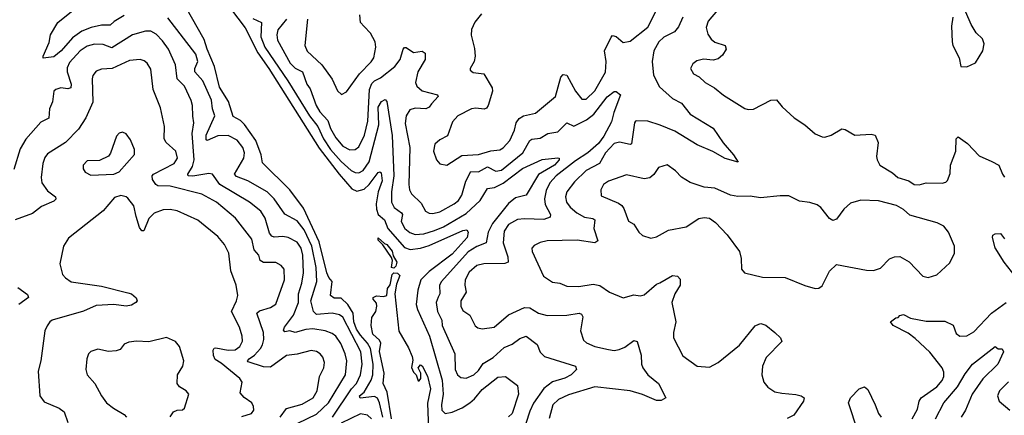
# Model space of a CAD drawing. Extents: x 1550320 to 1685906, y 509093 to 640511.
# Tile 18 of 256: x 1576582 to 1582168, y 521775 to 524022. Entities that reach past the tile are written whole.
import ezdxf

# ---------------------------------------------------------------- set-up
doc = ezdxf.new("R2010")
doc.units = 0

msp = doc.modelspace()

# ---------------------------------------------------------------- linework, layer by layer
at = {"layer": '0CON20XD'}
for points in [[(1577729.7, 524149.7), (1577860.4, 523975), (1577932.6, 523832.6), (1577994.2, 523745), (1578281.3, 523291.3), (1578393.9, 523143.9), (1578465, 523061.3), (1578495, 523047.7), (1578535, 523059.8), (1578564.3, 523085), (1578615, 523153.3), (1578625, 523158.1), (1578632.7, 523152.7), (1578637.1, 523107.1), (1578615.5, 523045), (1578604.5, 522975), (1578605.2, 522945), (1578614.8, 522915), (1578650.7, 522885), (1578669.2, 522835), (1578765, 522727.2), (1578797.2, 522717.2), (1578856, 522724), (1578905, 522738.4), (1579095, 522824.6), (1579117.8, 522827.8), (1579125.7, 522815.7), (1579119.3, 522785), (1579035, 522689.2), (1578905, 522591.6), (1578857.4, 522545), (1578839.7, 522485), (1578831.8, 522405), (1578838.3, 522375), (1578906.5, 522225), (1578977.7, 521975), (1578984.8, 521895.2), (1578974.7, 521834.7), (1578976.9, 521805), (1578995, 521785.8), (1579035, 521793.8), (1579091.8, 521818.2), (1579134.4, 521845.6), (1579162.3, 521867.8), (1579205, 521921.8), (1579295, 521991.5), (1579337.5, 521995), (1579406, 521945), (1579411.4, 521895), (1579376.2, 521785), (1579355, 521765.6)], [(1577175, 524044.7), (1577118.3, 524011.7), (1577095, 523990.4), (1577045, 523990.8), (1576987.2, 523977.2), (1576934.1, 523955.9), (1576881.3, 523918.7), (1576816.8, 523845), (1576775, 523810.8), (1576715, 523803.8), (1576713.9, 523813.9), (1576748.8, 523891.2), (1576756.2, 523935), (1576798.1, 524005), (1576885.2, 524074.8)], [(1578641.9, 521765), (1578623.7, 521845), (1578611.7, 521871.7), (1578595, 521882.2), (1578512.3, 521872.3), (1578508.8, 521885), (1578535, 521906.8), (1578576.3, 521975), (1578585.9, 522004.1), (1578587.7, 522065), (1578571.6, 522155), (1578555.2, 522185), (1578515, 522230), (1578493.2, 522265), (1578478.1, 522305), (1578472.9, 522355), (1578444.1, 522405), (1578405, 522440.2), (1578365, 522440), (1578344.5, 522455), (1578353.8, 522535), (1578335, 522557.5), (1578324.5, 522584.5), (1578279.8, 522759.8), (1578191.4, 522951.4), (1578114.1, 523055), (1577959.5, 523209.5), (1577952, 523255), (1577922.2, 523335), (1577857, 523427), (1577835, 523449.7), (1577792.1, 523472.1), (1577766.1, 523556.1), (1577715, 523639.1), (1577686.7, 523755), (1577644.9, 523854.9), (1577628.9, 523908.9), (1577525, 524093.2)], [(1579200.6, 524055), (1579163.2, 524006.8), (1579143.9, 523965), (1579143.3, 523933.3), (1579162.7, 523857.3), (1579165.6, 523815), (1579160, 523785), (1579136.7, 523745), (1579137.5, 523735), (1579155, 523722), (1579215, 523714.2), (1579262.7, 523635), (1579264.6, 523615), (1579238.9, 523535), (1579230, 523520), (1579217.2, 523512.8), (1579168.9, 523518.9), (1579145, 523515.9), (1579066.9, 523475), (1579037.9, 523442.1), (1579007.9, 523362.1), (1578965, 523338.6), (1578937.5, 523315), (1578929.5, 523275), (1578945.6, 523225), (1578965, 523203.5), (1579005, 523195.6), (1579089.1, 523250.9), (1579185, 523255.8), (1579255, 523277.2), (1579305, 523282.2), (1579325, 523293.1), (1579361.8, 523335), (1579389.2, 523395), (1579398, 523435), (1579415, 523459.6), (1579440, 523475), (1579508.6, 523491.4), (1579620.5, 523585), (1579652.5, 523695), (1579665, 523710), (1579686.3, 523706.3), (1579735, 523615.7), (1579770.5, 523570.5), (1579795, 523570.9), (1579845, 523618.5), (1579905, 523723.3), (1579908.2, 523785), (1579899.1, 523845), (1579936.8, 523923.2), (1579945, 523931.2), (1579965, 523925.6), (1580005, 523891.5), (1580045, 523899.2), (1580145, 523979.1), (1580208.9, 524105)], [(1580540.5, 524075), (1580487.7, 524012.3), (1580476.4, 523976.4), (1580485, 523940), (1580505, 523910.5), (1580525, 523893.8), (1580583.8, 523875), (1580590, 523855), (1580569.2, 523820.8), (1580545, 523798.5), (1580515, 523791.5), (1580461.7, 523798.3), (1580423, 523787), (1580399.7, 523770.3), (1580388, 523745), (1580404.5, 523714.5), (1580437.3, 523697.3), (1580471.2, 523665), (1580524.2, 523635), (1580575, 523593.3), (1580695, 523516.9), (1580715, 523511.1), (1580745, 523513.3), (1580843.9, 523563.9), (1580875, 523565.8), (1580907, 523527), (1580975, 523464.3), (1581036.2, 523425), (1581095, 523372.9), (1581135, 523356.2), (1581150, 523355), (1581185, 523366), (1581245, 523402), (1581265, 523398), (1581320, 523365), (1581412.2, 523372.2), (1581435, 523366.2), (1581452.2, 523325), (1581442.5, 523245), (1581446, 523225), (1581462, 523195), (1581532.3, 523152.3), (1581563.3, 523125), (1581625, 523106), (1581655.8, 523085.8), (1581685, 523082.9), (1581725, 523095.8), (1581815, 523094.2), (1581835, 523098.8), (1581845, 523108.8), (1581860.9, 523149.1), (1581861.4, 523195), (1581892.2, 523275), (1581894, 523345), (1581905, 523356.7), (1581959.3, 523319.3), (1582025, 523249.2), (1582096.7, 523216.7), (1582135.5, 523195.5), (1582156.7, 523145), (1582168.3, 523128.3)], [(1578355.5, 521764.5), (1578464.3, 521925.7), (1578491.6, 521955), (1578515.6, 522005), (1578523.7, 522065), (1578516.5, 522135), (1578415, 522332.4), (1578395, 522345.8), (1578355.2, 522355.2), (1578265, 522348.2), (1578248, 522365), (1578234, 522425), (1578267.2, 522535), (1578262.7, 522615), (1578239.1, 522735), (1578195, 522828.1), (1578155, 522878.6), (1578085, 522917.5), (1578025, 523004.7), (1577985, 523043.3), (1577876.8, 523106.8), (1577811, 523131), (1577800.9, 523145), (1577852.7, 523235), (1577856.4, 523265), (1577848.4, 523295), (1577815, 523337.5), (1577763.6, 523363.6), (1577705, 523362.6), (1577645, 523335.6), (1577640.2, 523340.2), (1577638.9, 523365), (1577687.8, 523475), (1577675.7, 523515.8), (1577670.7, 523565), (1577619.7, 523675), (1577575.4, 523725), (1577575.3, 523745), (1577592.9, 523785), (1577580.8, 523825), (1577422.6, 524032.6)], [(1577905, 524028.3), (1577953.8, 524005), (1577950.3, 523925), (1577972.4, 523865), (1578101.9, 523675), (1578224.8, 523475), (1578273.8, 523415), (1578305, 523345.9), (1578344.8, 523285), (1578405, 523216.1), (1578462.7, 523165), (1578485, 523153.8), (1578505, 523152.6), (1578530.8, 523165), (1578564.4, 523215), (1578618.7, 523425), (1578615.8, 523525), (1578635, 523557.8), (1578655, 523569.2), (1578665, 523557.5), (1578694.9, 523364.9), (1578704.8, 523135.2), (1578690.7, 523045), (1578691.8, 522985), (1578705.4, 522955), (1578748.5, 522925), (1578752.4, 522915), (1578746, 522875), (1578766.2, 522835), (1578795, 522812.8), (1578825, 522802.5), (1578875, 522805.8), (1578935, 522824.8), (1578985, 522845.2), (1579115, 522920.4), (1579194.9, 522995.1), (1579235, 523063.6), (1579275, 523068.6), (1579325, 523092.7), (1579435, 523176.3), (1579545, 523227.1), (1579635, 523237.5), (1579642.5, 523235), (1579642, 523225), (1579616, 523195), (1579525, 523142.1), (1579455.3, 523024.7), (1579395, 523010.8), (1579355, 522977.4), (1579263.2, 522865), (1579239.6, 522815), (1579227.7, 522755), (1579175, 522733.3), (1579125, 522703.3), (1578975.2, 522534.8), (1578963.9, 522515), (1578965.3, 522465), (1578955.8, 522445.8), (1578944.8, 522415), (1578952.1, 522365), (1578976.1, 522315), (1578977.9, 522285), (1579051.1, 522125), (1579052.5, 522035), (1579065.6, 522005), (1579085, 521989.5), (1579115, 521985.4), (1579158.1, 522005), (1579185, 522029.5), (1579211.2, 522068.8), (1579267.1, 522102.9), (1579329.7, 522160.3), (1579375, 522178.5), (1579419.2, 522210.8), (1579455, 522224.6), (1579517.1, 522177.1), (1579535, 522134.2), (1579558.2, 522108.2), (1579735, 522054.2), (1579741.1, 522035), (1579709.6, 522005), (1579675, 521986.6), (1579605, 521964.3), (1579555, 521927.9), (1579496.1, 521843.9), (1579475, 521798.9), (1579431.8, 521665)], [(1578095, 524024.4), (1578046.4, 523963.7), (1578040.3, 523935), (1578044.2, 523905), (1578116.7, 523775), (1578145, 523746.7), (1578186.7, 523725), (1578211.1, 523655), (1578228.7, 523628.7), (1578263, 523535), (1578285, 523498.2), (1578329.9, 523449.9), (1578345, 523403.5), (1578375, 523350.4), (1578415, 523303.1), (1578455, 523281.8), (1578485, 523284.6), (1578505, 523299.6), (1578537.1, 523365), (1578557.1, 523445), (1578565.7, 523625), (1578580.3, 523659.7), (1578593.8, 523675), (1578627.7, 523692.3), (1578710.4, 523755), (1578740, 523795), (1578756.4, 523853.6), (1578765, 523864.2), (1578775, 523863.1), (1578815, 523835.5), (1578865, 523842.2), (1578882.4, 523832.4), (1578882.8, 523795), (1578840.6, 523725), (1578827.5, 523665), (1578835, 523644.4), (1578865, 523618.2), (1578952, 523595), (1578956.2, 523585), (1578917.1, 523542.9), (1578904.6, 523525.4), (1578885.4, 523514.6), (1578825, 523519.1), (1578795, 523509.4), (1578774.2, 523475.8), (1578767.7, 523432.3), (1578794.2, 523295), (1578789.7, 523085), (1578793.9, 523055), (1578805, 523032.2), (1578859.1, 522979.1), (1578883.3, 522935), (1578905, 522923.1), (1578925, 522920.7), (1578965, 522930.6), (1579046.5, 522975), (1579071.2, 522995), (1579090, 523025), (1579112.2, 523105), (1579140.7, 523159.3), (1579185, 523158.3), (1579235, 523186.1), (1579281.9, 523161.9), (1579315, 523167.6), (1579435.4, 523264.6), (1579475, 523336.1), (1579486.8, 523343.2), (1579535, 523348.2), (1579577.5, 523375), (1579635, 523385.6), (1579685, 523435.4), (1579725, 523416.6), (1579796.5, 523453.5), (1579838.4, 523485), (1579915, 523583.3), (1579955, 523613.6), (1579965, 523614.4), (1579990, 523595), (1579951.8, 523495), (1579938.7, 523441.3), (1579895, 523359.4), (1579865, 523317.9), (1579804.7, 523265), (1579735, 523220.2), (1579624.8, 523135), (1579589.3, 523095), (1579567.9, 523052.1), (1579558.9, 523005), (1579562.5, 522972.5), (1579592.1, 522915), (1579590.7, 522899.3), (1579555, 522887.1), (1579445, 522891.3), (1579405, 522887.3), (1579355, 522859.3), (1579329.6, 522820.4), (1579324.8, 522755), (1579351.8, 522675), (1579353.1, 522645), (1579333.3, 522636.7), (1579215, 522634.7), (1579175, 522625.8), (1579131.3, 522588.7), (1579109.7, 522545), (1579107.2, 522515), (1579114.6, 522475), (1579083.6, 522425), (1579084.3, 522394.3), (1579095, 522371.1), (1579134.6, 522344.6), (1579165, 522284), (1579181.3, 522271.3), (1579205, 522266.7), (1579274, 522276), (1579355, 522346.1), (1579445, 522386.9), (1579475, 522385.4), (1579525, 522355.4), (1579575, 522342.7), (1579685, 522343.9), (1579755, 522354.5), (1579768.6, 522348.6), (1579775.5, 522335), (1579763.1, 522255), (1579781.1, 522201.1), (1579796.5, 522186.5), (1579845, 522165.4), (1579921.5, 522148.5), (1579955, 522143.2), (1579981.9, 522148.1), (1580015, 522162.2), (1580065, 522200.6), (1580083.8, 522195), (1580106.8, 522116.8), (1580109.5, 522065), (1580116.7, 522045), (1580144.6, 522004.6), (1580205.6, 521955), (1580247.5, 521875), (1580220.5, 521859.5), (1580195, 521859.5), (1580115, 521893.6), (1580045, 521913.2), (1579845, 521936.2), (1579695, 521891.3), (1579638.1, 521865), (1579606.2, 521835), (1579586.3, 521756.3)], [(1578215.3, 524025), (1578199.6, 523875), (1578213.4, 523843.4), (1578295.2, 523765.2), (1578354.7, 523684.7), (1578385, 523616.7), (1578407, 523597), (1578435, 523611.2), (1578508.8, 523715), (1578575, 523782.1), (1578590, 523805), (1578602.7, 523865), (1578597.5, 523895), (1578572.5, 523945), (1578535, 523983.3), (1578516, 524006), (1578510.9, 524049.1)], [(1580344.6, 524035), (1580319.8, 523980.2), (1580297.3, 523952.7), (1580235, 523921.9), (1580207.5, 523895), (1580179.3, 523845), (1580169.2, 523785), (1580177.3, 523707.3), (1580210.5, 523640.5), (1580285, 523573.6), (1580336.7, 523546.7), (1580385.7, 523485), (1580515.4, 523405.4), (1580572.1, 523322.1), (1580632, 523255), (1580656.7, 523213.3), (1580583.7, 523233.7), (1580513.5, 523273.5), (1580425, 523311.2), (1580298.2, 523388.2), (1580215, 523422.8), (1580145, 523445.4), (1580083, 523447), (1580074.5, 523445.5), (1580068.6, 523435), (1580053.4, 523316.6), (1580045, 523312.7), (1579985, 523326.8), (1579955, 523318.4), (1579904.2, 523265), (1579871.8, 523205), (1579795, 523164.7), (1579729.6, 523100.4), (1579685, 523044), (1579677.7, 523015), (1579684.4, 522985.6), (1579705, 522957.3), (1579742.5, 522925), (1579785, 522900), (1579832.6, 522892.6), (1579844.5, 522885), (1579839.4, 522835), (1579861.9, 522765), (1579845, 522753.9), (1579745, 522769.6), (1579575, 522766.1), (1579535, 522756.2), (1579500.8, 522739.2), (1579487.5, 522725), (1579488.6, 522705), (1579552.9, 522565), (1579605, 522531.9), (1579646.7, 522525), (1579685, 522508), (1579754, 522506), (1579835, 522519.5), (1579872.6, 522512.6), (1579928.1, 522475), (1580005, 522442.7), (1580065, 522458.6), (1580102.6, 522452.6), (1580125, 522459.1), (1580195, 522519.4), (1580213.6, 522526.4), (1580285, 522568.1), (1580314.3, 522564.3), (1580327.7, 522547.7), (1580328.1, 522515), (1580298.9, 522465), (1580282.1, 522415), (1580304.6, 522305), (1580290, 522245), (1580290, 522215), (1580343.5, 522113.5), (1580425, 522054.3), (1580495, 522049.4), (1580545, 522074.4), (1580665, 522173.8), (1580755, 522282.5), (1580775, 522293.3), (1580785.9, 522295.9), (1580815, 522286.2), (1580866.2, 522246.2), (1580898, 522215), (1580905.8, 522195), (1580817.4, 522102.6), (1580795.5, 522055), (1580791.4, 522005), (1580803.2, 521963.2), (1580825, 521934), (1580865, 521908.6), (1580905, 521901.5), (1580985, 521893.1), (1581015.5, 521885.5), (1581031.2, 521875), (1581028.8, 521855), (1580974, 521775), (1580935, 521757.5)], [(1581876.4, 524036.4), (1581868.8, 523985), (1581872, 523895), (1581876.2, 523875), (1581911.2, 523805), (1581920, 523755), (1581955, 523753.3)], [(1581955, 523753.3), (1582005, 523777.5), (1582046, 523845), (1582054, 523885), (1582043, 523913), (1582007.7, 523947.7), (1581978.8, 523995), (1581950, 524065)], [(1578158.7, 521731.3), (1578265, 521782.4), (1578332.7, 521845), (1578429.5, 522005), (1578436.7, 522085), (1578428.2, 522125), (1578403.7, 522183.7), (1578375.4, 522225), (1578355, 522240), (1578315, 522254.7), (1578245, 522266.5), (1578205, 522262.7), (1578144.6, 522244.6), (1578115, 522254.4), (1578085, 522250), (1578077.7, 522257.7), (1578083.9, 522276.1), (1578135, 522344.6), (1578163.9, 522415), (1578162.7, 522465), (1578182.4, 522525), (1578191, 522585), (1578188.5, 522685), (1578178.6, 522725), (1578155, 522757.5), (1578105.2, 522785.2), (1578075, 522790.3), (1578025, 522785.8), (1578011.7, 522791.7), (1577999.5, 522809.5), (1577974.8, 522894.8), (1577948.8, 522935), (1577885.5, 522985.5), (1577716.2, 523085), (1577674.5, 523144.5), (1577655, 523148.9), (1577563.8, 523133.8), (1577538, 523135), (1577536.4, 523145), (1577561.8, 523188.2), (1577571.5, 523225), (1577560, 523375), (1577569.3, 523435), (1577563.7, 523473.7), (1577562.5, 523535), (1577555, 523562), (1577516.7, 523645), (1577475, 523685.6), (1577466.4, 523765), (1577425.3, 523855), (1577392.3, 523902.3), (1577355, 523939.6), (1577325, 523956.5), (1577295, 523957.1), (1577221.4, 523935), (1577105, 523861.8), (1577055, 523881.6), (1577006.5, 523883.5), (1576965, 523872), (1576925, 523845.4), (1576865, 523779.1), (1576851.5, 523748.5), (1576850.3, 523725), (1576874.1, 523655), (1576872.2, 523635), (1576855, 523628.5), (1576815, 523634.4), (1576786.7, 523625), (1576776.2, 523615), (1576768.2, 523555), (1576750.9, 523515), (1576747, 523463), (1576700.9, 523439.1), (1576616.4, 523343.6), (1576585, 523287.5), (1576548.9, 523171.1)], [(1578060, 521765), (1578095, 521814.6), (1578185, 521838.1), (1578246.8, 521875), (1578268.7, 521915), (1578283.1, 521995), (1578306.4, 522045), (1578310.9, 522075), (1578302.2, 522105), (1578285.6, 522125), (1578265, 522137.1), (1578235, 522142.7), (1578155, 522122.1), (1578095, 522113.9), (1578005, 522047.8), (1577965, 522051.1), (1577878.7, 522078.7), (1577874.5, 522085), (1577883.1, 522095), (1577913.5, 522116.5), (1577947.6, 522155), (1577959.5, 522175), (1577966.7, 522205), (1577965.7, 522245.7), (1577926.5, 522355), (1577941.3, 522368.7), (1578005, 522386.6), (1578035, 522405.7), (1578084.5, 522544.5), (1578081.5, 522605), (1578065.9, 522625.9), (1578035, 522642.7), (1577965, 522643.6), (1577945, 522654.2), (1577937.5, 522685), (1577912.1, 522715), (1577899.2, 522775), (1577805.2, 522895.2), (1577697.5, 522985), (1577615, 523030.9), (1577435, 523075.8), (1577365, 523078.5), (1577354.3, 523085), (1577335.5, 523115), (1577332.9, 523135), (1577340.5, 523145), (1577457.8, 523205), (1577477.5, 523235), (1577467.3, 523275), (1577412.2, 523325), (1577401.5, 523345), (1577403.3, 523415), (1577380.9, 523520.9), (1577338.5, 523625), (1577325, 523740), (1577305.7, 523775), (1577288.6, 523788.6), (1577265, 523796.4), (1577205, 523789.3), (1577105.8, 523744.2), (1577045, 523740), (1577015, 523730), (1576996.2, 523705), (1576992.3, 523685), (1576996.6, 523553.4), (1576956.6, 523463.4), (1576915, 523400), (1576842.2, 523325), (1576740.2, 523259.8), (1576725, 523238.8), (1576713.3, 523205), (1576703.1, 523125), (1576708.1, 523095), (1576739.5, 523049.5), (1576785.6, 523015), (1576787.4, 523002.6), (1576775, 522990.5), (1576705, 522960.5), (1576655, 522920.6), (1576555.4, 522884.6)], [(1576985, 523138.8), (1577115, 523143.8), (1577145, 523156.7), (1577233.2, 523256.8), (1577233.1, 523285), (1577209.7, 523339.7), (1577185, 523372.5), (1577165, 523382.5), (1577145, 523376.7), (1577130.3, 523359.7), (1577097.3, 523262.7), (1577085, 523246.7), (1577035, 523221.2), (1576965, 523219.2), (1576942, 523195), (1576942, 523175), (1576953.8, 523155), (1576985, 523138.8)], [(1581095, 522494.3), (1581115, 522497.5), (1581135, 522510), (1581175, 522593.8), (1581215, 522630.8), (1581385, 522598.5), (1581425, 522597.5), (1581465, 522610.6), (1581516.4, 522663.6), (1581544.4, 522674.4), (1581575, 522676.7), (1581627.3, 522647.3), (1581705, 522565.6), (1581735, 522557.8), (1581785, 522572.2), (1581858.3, 522641.7), (1581885.8, 522695), (1581885.8, 522735), (1581850, 522815), (1581825, 522848.6), (1581787.4, 522867.4), (1581632.4, 522912.4), (1581595, 522943.8), (1581555.8, 522965.8), (1581453.1, 522993.1), (1581352.8, 522997.2), (1581295, 522979.4), (1581257.1, 522945), (1581215, 522888.8), (1581195, 522881.2), (1581175, 522892), (1581127.5, 522955), (1581105, 522970), (1581065, 522984.4), (1581005, 522991.5), (1580945, 523020.9), (1580895, 523022.3), (1580785, 523009.7), (1580725, 523019.3), (1580655, 523017.1), (1580615, 523024.4), (1580525.5, 523065.5), (1580465, 523070), (1580385, 523097.5), (1580337, 523127), (1580302.7, 523162.7), (1580255, 523197.5), (1580205, 523182), (1580178.3, 523141.7), (1580156.2, 523123.8), (1580125, 523117.8), (1580025, 523141.1), (1579922, 523105), (1579893.3, 523085), (1579878.1, 523055), (1579881.2, 523021.2), (1579978.9, 522978.9), (1579997.3, 522967.2), (1580009.5, 522949.5), (1580035, 522878), (1580065, 522860.8), (1580095, 522814.4), (1580115, 522795.7), (1580161.7, 522781.7), (1580195, 522787.8), (1580263.3, 522826.7), (1580363.3, 522845), (1580435, 522892.9), (1580465, 522897.8), (1580495, 522894.4), (1580529.8, 522869.8), (1580595, 522799.2), (1580665.4, 522705.4), (1580675.6, 522665), (1580675.8, 522605), (1580694, 522585), (1580795, 522560.4), (1580925, 522557.5), (1581035, 522512.2), (1581095, 522494.3)], [(1577841.7, 521768.3), (1577897.5, 521785), (1577910.6, 521805), (1577908.9, 521825), (1577898.6, 521845), (1577855, 521875.8), (1577832.9, 521902.9), (1577843.6, 521963.6), (1577830, 521985), (1577725, 522071.6), (1577691.4, 522091.4), (1577681.6, 522115), (1577679.7, 522145), (1577685, 522156.2), (1577695, 522158.8), (1577765, 522144.4), (1577803.3, 522146.7), (1577830.9, 522165), (1577844.7, 522195.3), (1577843.3, 522225), (1577828.7, 522275), (1577783.3, 522365), (1577812.1, 522425), (1577818.9, 522455), (1577810, 522515), (1577779.5, 522595), (1577768.2, 522695), (1577743.6, 522745), (1577705, 522790), (1577592.7, 522882.7), (1577475, 522936.1), (1577435, 522943.8), (1577395, 522942.7), (1577345, 522922.5), (1577315, 522893.1), (1577285, 522822), (1577275, 522822), (1577261.2, 522841.2), (1577243.3, 522903.3), (1577228.5, 522965), (1577195, 523008), (1577185, 523016.2), (1577155, 523023.8), (1577118.8, 523011.2), (1577055, 522937.1), (1576858.7, 522781.3), (1576830.8, 522735), (1576808.8, 522635), (1576824.3, 522574.3), (1576841.2, 522555), (1576873.9, 522533.9), (1577045, 522507.7), (1577195, 522471.4), (1577215, 522464), (1577242.3, 522442.3), (1577248.8, 522425), (1577241.2, 522415), (1577215, 522400.6), (1577185, 522395.6), (1577115, 522403.5), (1577015, 522397.8), (1576942.7, 522367.3), (1576766.7, 522315), (1576752, 522305), (1576737.5, 522282.5), (1576723.3, 522255), (1576701.9, 522085), (1576685.7, 522025), (1576695.6, 521885.6), (1576721.3, 521851.3), (1576806, 521815), (1576834.2, 521795), (1576854.4, 521735)], [(1582228.9, 522565), (1582166.8, 522645), (1582115.3, 522725.3), (1582100, 522785), (1582102.7, 522797.3), (1582116.4, 522806.4), (1582145, 522808), (1582167.9, 522777.9)], [(1578705, 522610.8), (1578690, 522615), (1578695.8, 522655), (1578691.3, 522671.3), (1578642.7, 522742.7), (1578615, 522768.8), (1578615, 522783.3), (1578650.5, 522750.5), (1578665, 522744.3), (1578695, 522706.7), (1578700.2, 522680.2), (1578721.5, 522645), (1578715, 522622), (1578705, 522610.8)], [(1578691.6, 521755), (1578667.1, 521907.1), (1578644.4, 521955), (1578650, 522015), (1578622.8, 522137.2), (1578631.1, 522185), (1578622, 522202), (1578584.1, 522235), (1578575.6, 522285), (1578580.3, 522329.7), (1578601.2, 522365), (1578607.5, 522395), (1578605, 522412.5), (1578587.5, 522435), (1578587.5, 522445), (1578605, 522453.3), (1578645, 522450.6), (1578664.3, 522455.7), (1578667.5, 522495), (1578684.2, 522515.8), (1578695, 522574), (1578705, 522583.3), (1578725, 522581.5), (1578738.5, 522568.5), (1578719.3, 522520.7), (1578710, 522465), (1578733, 522253), (1578788.3, 522158.3), (1578808.8, 522108.8), (1578811.7, 522088.3), (1578803.6, 522046.4), (1578815, 522020), (1578830, 522005), (1578841.7, 521971.7), (1578848.3, 521971.7), (1578857.5, 521985), (1578857.5, 522015), (1578842.5, 522045), (1578855, 522062.5), (1578865, 522056.7), (1578895, 521996.7), (1578912.9, 521925), (1578895.7, 521844.3), (1578900.7, 521695)], [(1576570.6, 522500.6), (1576625, 522460.8), (1576632, 522445), (1576576.2, 522403.8)], [(1581645.3, 521754.7), (1581675, 521810), (1581684.7, 521855), (1581695.4, 521875), (1581785, 521936.8), (1581815, 521973.6), (1581824.1, 521995), (1581825, 522020), (1581814.6, 522045), (1581745, 522133.1), (1581661.2, 522211.2), (1581622.3, 522242.3), (1581536.2, 522285), (1581522.5, 522305), (1581551.7, 522328.3), (1581565, 522330), (1581575, 522342.5), (1581595, 522347.5), (1581635, 522326.2), (1581725, 522308.8), (1581830, 522310), (1581877.6, 522287.6), (1581895, 522240), (1581915, 522224.3), (1581955, 522225.6), (1581995, 522249.4), (1582094.5, 522355), (1582178, 522415)], [(1577435, 521766.2), (1577455, 521795.7), (1577475, 521804.3), (1577505, 521806.2), (1577517.5, 521815), (1577541.2, 521895), (1577526, 521915), (1577487.6, 521937.6), (1577474.3, 521955), (1577477.1, 522005), (1577507.5, 522055), (1577512.9, 522085), (1577488.1, 522165), (1577465, 522194.3), (1577415, 522216), (1577315, 522192.9), (1577245, 522195.6), (1577200.3, 522189.7), (1577175, 522180), (1577150.8, 522149.2), (1577129.1, 522140.9), (1577085, 522137.1), (1577025, 522150.8), (1576985, 522138), (1576972.5, 522125), (1576962.9, 522095), (1576957.1, 522035), (1576964.4, 522005), (1577007.8, 521955), (1577045, 521886), (1577075, 521845.7), (1577114.3, 521815), (1577175, 521780.4), (1577187.7, 521765)], [(1581777.2, 521755), (1581823.9, 521845), (1581902.3, 521937.7), (1581945, 522010.8), (1581987.5, 522065), (1582115, 522166.7), (1582133, 522153), (1582155, 522152.5), (1582163.8, 522135), (1582131.5, 522065), (1582045, 521982.3), (1581985.3, 521895), (1581947.5, 521805), (1581922.5, 521765)], [(1582191.1, 521965), (1582141.1, 521915), (1582129.1, 521885), (1582138.5, 521855), (1582198.9, 521805)], [(1581336.8, 521685), (1581284.3, 521845), (1581295, 521873.8), (1581345, 521926.2), (1581375, 521936.7), (1581392.5, 521922.5), (1581435.7, 521835), (1581453.1, 521785), (1581468.1, 521765)], [(1578577.2, 521755), (1578555, 521776.8), (1578515, 521783.6), (1578405, 521731.1)]]:
    msp.add_lwpolyline(points, dxfattribs=at)

doc.saveas('drawing.dxf')
